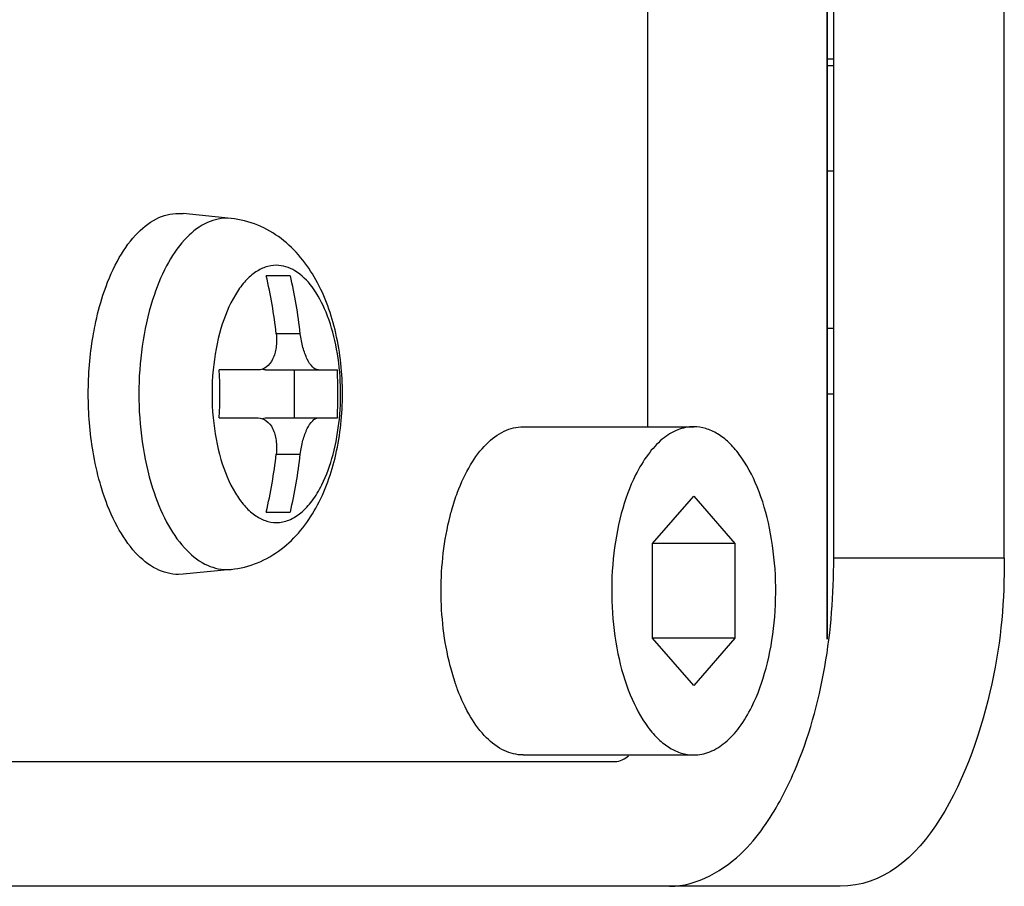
# Model space of a CAD drawing. Header units: millimetres. Extents: x 0 to 2550, y 0 to 1188.
# Tile 149 of 221: x 548.45 to 549.95, y 336 to 337.32. Entities that reach past the tile are written whole.
import ezdxf

# ---------------------------------------------------------------- set-up
doc = ezdxf.new("R2010")
doc.units = ezdxf.units.MM
doc.header["$LTSCALE"] = 46.255
for name, color, linetype in [('A1002801_SA_CARD_IO_ABL142', 7, 'CONTINUOUS'), ('A2700101_ABL141', 7, 'CONTINUOUS'), ('E1010201_ARM_IO_BOARD_ABL143', 7, 'CONTINUOUS'), ('M1003901_PLATE1_PBL236', 7, 'CONTINUOUS'), ('M1004001_PLATE2_PBL225', 7, 'CONTINUOUS'), ('M2000601_PBL228', 7, 'CONTINUOUS'), ('M2000701_PBL229', 7, 'CONTINUOUS'), ('M2000801_PBL107', 7, 'CONTINUOUS'), ('P9140101_MACHINE_SCREW_PBL227', 7, 'CONTINUOUS'), ('P9140505_PBL188', 7, 'CONTINUOUS'), ('RIGHT_VIEW_VBL105', 7, 'CONTINUOUS'), ('S61A997A01_SA_PWB________PBL239', 7, 'CONTINUOUS')]:
    doc.layers.add(name, color=color, linetype=linetype)

# ---------------------------------------------------------------- blocks, each defined once
blk = doc.blocks.new('M2000801_PBL107', base_point=(530.1344, 338.9987))
at = {"layer": 'M2000801_PBL107', "color": 7}
for p, q in [((549.6908, 336.4987), (549.6908, 338.4987)), ((549.9506, 336.4987), (549.9506, 338.4987)), ((549.7006, 335.9987), (547.2006, 335.9987))]:
    blk.add_line(p, q, dxfattribs=at)
at = {"layer": 'M2000801_PBL107', "color": 2}
blk.add_line((549.9506, 336.4987), (549.6908, 336.4987), dxfattribs=at)
at = {"layer": 'M2000801_PBL107', "color": 7}
for points, knots in [([(549.5878, 336.0942), (549.6049, 336.1191), (549.67, 336.2444), (549.6908, 336.3886), (549.6908, 336.4987)], [0, 0, 0, 0, 0.215527, 1, 1, 1, 1]), ([(549.9506, 336.4987), (549.9506, 336.4346), (549.9381, 336.2567), (549.8291, 335.9987), (549.7006, 335.9987)], [0, 0, 0, 0, 0.332829, 1, 1, 1, 1]), ([(549.4408, 335.9987), (549.4828, 335.9987), (549.5414, 336.0331), (549.5778, 336.0796), (549.5878, 336.0942)], [0, 0, 0, 0, 0.704186, 1, 1, 1, 1])]:
    blk.add_open_spline(points, degree=3, knots=knots, dxfattribs=at)
blk = doc.blocks.new('S61A997A01_SA_PWB________PBL239', base_point=(549.6859, 337.1687))
at = {"layer": 'S61A997A01_SA_PWB________PBL239', "color": 7}
for p, q in [((549.681, 337.2487), (549.6908, 337.2487)), ((549.681, 337.0887), (549.6908, 337.0887))]:
    blk.add_line(p, q, dxfattribs=at)
blk = doc.blocks.new('E1010201_ARM_IO_BOARD_ABL143', base_point=(548.7417, 337.5887))
at = {"layer": 'S61A997A01_SA_PWB________PBL239'}
blk.add_blockref('S61A997A01_SA_PWB________PBL239', (549.6859, 337.1687), dxfattribs=at)
blk = doc.blocks.new('M1004001_PLATE2_PBL225', base_point=(548.4659, 337.4987))
at = {"layer": 'M1004001_PLATE2_PBL225', "color": 7}
for p, q in [((549.4076, 336.6987), (549.4076, 338.2987)), ((549.6908, 337.2587), (549.681, 337.2587)), ((547.291, 336.1887), (549.3576, 336.1887))]:
    blk.add_line(p, q, dxfattribs=at)
blk.add_open_spline([(549.3576, 336.1887), (549.3651, 336.1887), (549.3728, 336.1926), (549.3783, 336.1976)], degree=3, dxfattribs=at)
blk = doc.blocks.new('P9140101_MACHINE_SCREW_PBL227', base_point=(548.7488, 336.7487))
at = {"layer": 'P9140101_MACHINE_SCREW_PBL227', "color": 7}
for p, q in [((548.6926, 337.0237), (548.6996, 337.0233)), ((548.7728, 337.0159), (548.6996, 337.0233)), ((548.8629, 336.9287), (548.8262, 336.9287)), ((548.8139, 336.7853), (548.7546, 336.7853)), ((548.8251, 336.7853), (548.9346, 336.7853)), ((548.8692, 336.712), (548.8692, 336.7853)), ((548.7546, 336.712), (548.8139, 336.712)), ((548.8251, 336.712), (548.9346, 336.712)), ((548.8262, 336.5687), (548.8629, 336.5687)), ((548.7728, 336.4814), (548.6996, 336.474)), ((548.6996, 336.474), (548.6926, 336.4737))]:
    blk.add_line(p, q, dxfattribs=at)
at = {"layer": 'P9140101_MACHINE_SCREW_PBL227', "color": 2}
for p, q in [((548.7728, 337.0159), (548.766, 337.0163)), ((548.8781, 336.8403), (548.8414, 336.8403)), ((548.8414, 336.657), (548.8781, 336.657)), ((548.766, 336.4811), (548.7728, 336.4814))]:
    blk.add_line(p, q, dxfattribs=at)
at = {"layer": 'P9140101_MACHINE_SCREW_PBL227', "color": 7}
for centre, radius, start, end in [((548.0506, 336.7499), 0.796, 6.5275, 12.9826), ((548.0873, 336.7499), 0.796, 6.5275, 12.9826), ((547.9742, 336.7487), 0.7813, 357.3094, 2.6895), ((548.1537, 336.7487), 0.7817, 357.311, 2.6879), ((548.0506, 336.7475), 0.796, 347.0174, 353.4725), ((548.0873, 336.7475), 0.796, 347.0174, 353.4725)]:
    blk.add_arc(centre, radius, start, end, dxfattribs=at)
at = {"layer": 'P9140101_MACHINE_SCREW_PBL227', "color": 2}
blk.add_arc((549.1313, 336.7487), 0.3877, 174.5686, 185.4312, dxfattribs=at)
at = {"layer": 'P9140101_MACHINE_SCREW_PBL227', "color": 7}
for points, knots in [([(548.5775, 336.8991), (548.5833, 336.9169), (548.5966, 336.9494), (548.6237, 336.9899), (548.6558, 337.0168), (548.681, 337.0237), (548.6926, 337.0237)], [0, 0, 0, 0, 0.313867, 0.582548, 0.806328, 1, 1, 1, 1]), ([(548.7728, 336.4814), (548.7866, 336.4828), (548.8138, 336.4897), (548.8619, 336.5177), (548.907, 336.5742), (548.9361, 336.6576), (548.9457, 336.7487), (548.9361, 336.8398), (548.907, 336.9231), (548.8619, 336.9797), (548.8138, 337.0076), (548.7866, 337.0145), (548.7728, 337.0159)], [0, 0, 0, 0, 0.060388, 0.120218, 0.239228, 0.365405, 0.500027, 0.634644, 0.760808, 0.879798, 0.939613, 1, 1, 1, 1]), ([(548.5624, 336.8368), (548.5633, 336.8423), (548.5672, 336.8633), (548.5726, 336.884), (548.5775, 336.8991)], [0, 0, 0, 0, 0.257895, 1, 1, 1, 1]), ([(548.8414, 336.8403), (548.8422, 336.8334), (548.8422, 336.82), (548.8374, 336.8021), (548.8279, 336.7888), (548.8183, 336.7853), (548.8139, 336.7853)], [0, 0, 0, 0, 0.308436, 0.582351, 0.807631, 1, 1, 1, 1]), ([(548.9056, 336.7853), (548.9024, 336.7853), (548.8949, 336.7902), (548.8877, 336.8026), (548.8814, 336.8199), (548.8789, 336.8333), (548.8781, 336.8403)], [0, 0, 0, 0, 0.147889, 0.372877, 0.668672, 1, 1, 1, 1]), ([(548.5624, 336.6605), (548.5575, 336.6896), (548.5528, 336.7487), (548.5575, 336.8078), (548.5624, 336.8368)], [0, 0, 0, 0, 0.499999, 1, 1, 1, 1]), ([(548.8139, 336.712), (548.8183, 336.712), (548.8279, 336.7085), (548.8374, 336.6953), (548.8422, 336.6773), (548.8422, 336.664), (548.8414, 336.657)], [0, 0, 0, 0, 0.192357, 0.417651, 0.691571, 1, 1, 1, 1]), ([(548.8781, 336.657), (548.8789, 336.6641), (548.8814, 336.6774), (548.8877, 336.6948), (548.8949, 336.7072), (548.9024, 336.712), (548.9056, 336.712)], [0, 0, 0, 0, 0.331333, 0.627135, 0.852131, 1, 1, 1, 1]), ([(548.5775, 336.5983), (548.5759, 336.6032), (548.5697, 336.6236), (548.5651, 336.6445), (548.5624, 336.6605)], [0, 0, 0, 0, 0.24162, 1, 1, 1, 1]), ([(548.6926, 336.4737), (548.681, 336.4737), (548.6558, 336.4805), (548.6237, 336.5075), (548.5966, 336.5479), (548.5833, 336.5804), (548.5775, 336.5983)], [0, 0, 0, 0, 0.19367, 0.41745, 0.686132, 1, 1, 1, 1])]:
    blk.add_open_spline(points, degree=3, knots=knots, dxfattribs=at)
at = {"layer": 'P9140101_MACHINE_SCREW_PBL227', "color": 2}
for points, knots in [([(548.766, 337.0163), (548.7546, 337.0163), (548.7297, 337.0094), (548.6982, 336.9825), (548.6716, 336.9422), (548.6587, 336.9099), (548.6531, 336.8922)], [0, 0, 0, 0, 0.192958, 0.416567, 0.685605, 1, 1, 1, 1]), ([(548.8416, 336.9446), (548.8359, 336.9446), (548.8239, 336.9425), (548.8072, 336.9333), (548.7919, 336.9186), (548.7725, 336.8912), (548.7545, 336.8462), (548.7474, 336.8067), (548.7453, 336.7854)], [0, 0, 0, 0, 0.085447, 0.17791, 0.282302, 0.400914, 0.679385, 1, 1, 1, 1]), ([(548.8416, 336.5527), (548.8481, 336.5527), (548.8618, 336.5556), (548.8806, 336.5676), (548.8975, 336.5862), (548.915, 336.6158), (548.9299, 336.6578), (548.9391, 336.7111), (548.9405, 336.7675), (548.9338, 336.8224), (548.9198, 336.8713), (548.8993, 336.9104), (548.8734, 336.9373), (548.8515, 336.9446), (548.8416, 336.9446)], [0, 0, 0, 0, 0.041163, 0.086585, 0.138977, 0.199271, 0.303355, 0.41957, 0.54096, 0.65974, 0.768534, 0.861722, 0.937318, 1, 1, 1, 1]), ([(548.6531, 336.8922), (548.6384, 336.8461), (548.626, 336.7487), (548.6384, 336.6512), (548.6531, 336.6052)], [0, 0, 0, 0, 0.5, 1, 1, 1, 1]), ([(548.7453, 336.712), (548.7474, 336.6907), (548.7545, 336.6511), (548.7725, 336.6062), (548.7919, 336.5787), (548.8072, 336.5641), (548.8239, 336.5549), (548.8359, 336.5527), (548.8416, 336.5527)], [0, 0, 0, 0, 0.320615, 0.599085, 0.717697, 0.82209, 0.914552, 1, 1, 1, 1]), ([(548.6531, 336.6052), (548.6587, 336.5874), (548.6716, 336.5551), (548.6982, 336.5148), (548.7297, 336.488), (548.7546, 336.4811), (548.766, 336.4811)], [0, 0, 0, 0, 0.314395, 0.583433, 0.807042, 1, 1, 1, 1])]:
    blk.add_open_spline(points, degree=3, knots=knots, dxfattribs=at)
at = {"layer": 'P9140101_MACHINE_SCREW_PBL227', "color": 7}
for points in [[(548.8251, 336.7853), (548.8235, 336.7853), (548.8219, 336.7856), (548.8204, 336.7861)], [(548.8204, 336.7112), (548.8219, 336.7117), (548.8235, 336.712), (548.8251, 336.712)]]:
    blk.add_open_spline(points, degree=3, dxfattribs=at)
blk = doc.blocks.new('M1003901_PLATE1_PBL236', base_point=(549.6859, 336.7987))
at = {"layer": 'M1003901_PLATE1_PBL236', "color": 7}
for p, q in [((549.681, 336.8487), (549.6908, 336.8487)), ((549.681, 336.7487), (549.6908, 336.7487))]:
    blk.add_line(p, q, dxfattribs=at)
blk = doc.blocks.new('A1002801_SA_CARD_IO_ABL142', base_point=(548.4659, 337.4987))
at = {"layer": 'E1010201_ARM_IO_BOARD_ABL143'}
blk.add_blockref('E1010201_ARM_IO_BOARD_ABL143', (548.7417, 337.5887), dxfattribs=at)
at = {"layer": 'M1003901_PLATE1_PBL236'}
blk.add_blockref('M1003901_PLATE1_PBL236', (549.6859, 336.7987), dxfattribs=at)
at = {"layer": 'M1004001_PLATE2_PBL225'}
blk.add_blockref('M1004001_PLATE2_PBL225', (548.4659, 337.4987), dxfattribs=at)
at = {"layer": 'P9140101_MACHINE_SCREW_PBL227'}
blk.add_blockref('P9140101_MACHINE_SCREW_PBL227', (548.7488, 336.7487), dxfattribs=at)
blk = doc.blocks.new('P9140505_PBL188', base_point=(549.3475, 336.4487))
at = {"layer": 'P9140505_PBL188', "color": 7}
for p, q in [((549.2176, 336.6987), (549.4774, 336.6987)), ((549.4149, 336.5208), (549.4774, 336.593)), ((549.4774, 336.593), (549.5399, 336.5208)), ((549.4149, 336.3765), (549.4149, 336.5208)), ((549.5399, 336.5208), (549.4149, 336.5208)), ((549.5399, 336.5208), (549.5399, 336.3765)), ((549.5399, 336.3765), (549.4149, 336.3765)), ((549.4774, 336.3043), (549.4149, 336.3765)), ((549.5399, 336.3765), (549.4774, 336.3043)), ((549.2176, 336.1987), (549.4774, 336.1987))]:
    blk.add_line(p, q, dxfattribs=at)
for points, knots in [([(549.1177, 336.5989), (549.1232, 336.6134), (549.1352, 336.6396), (549.159, 336.672), (549.1866, 336.6934), (549.2078, 336.6987), (549.2176, 336.6987)], [0, 0, 0, 0, 0.310796, 0.577621, 0.80246, 1, 1, 1, 1]), ([(549.4774, 336.6987), (549.4691, 336.6987), (549.4516, 336.695), (549.4276, 336.6797), (549.4061, 336.6559), (549.3837, 336.6182), (549.3647, 336.5646), (549.353, 336.4966), (549.3513, 336.4246), (549.3597, 336.3546), (549.3777, 336.2923), (549.4005, 336.2486), (549.4229, 336.2227), (549.4401, 336.2091), (549.4584, 336.2006), (549.4713, 336.1987), (549.4774, 336.1987)], [0, 0, 0, 0, 0.041125, 0.086504, 0.138845, 0.199082, 0.303068, 0.419173, 0.54045, 0.659119, 0.76781, 0.860911, 0.900921, 0.936778, 0.969325, 1, 1, 1, 1]), ([(549.4774, 336.1987), (549.4857, 336.1987), (549.5033, 336.2023), (549.5272, 336.2176), (549.5488, 336.2414), (549.5711, 336.2791), (549.5901, 336.3327), (549.6019, 336.4008), (549.6036, 336.4727), (549.5951, 336.5427), (549.5772, 336.605), (549.5544, 336.6487), (549.532, 336.6746), (549.5147, 336.6882), (549.4964, 336.6967), (549.4836, 336.6987), (549.4774, 336.6987)], [0, 0, 0, 0, 0.041125, 0.086504, 0.138845, 0.199082, 0.303068, 0.419173, 0.54045, 0.659119, 0.76781, 0.860911, 0.900921, 0.936778, 0.969325, 1, 1, 1, 1]), ([(549.1064, 336.5627), (549.1072, 336.5658), (549.1105, 336.5781), (549.1144, 336.5901), (549.1177, 336.5989)], [0, 0, 0, 0, 0.256769, 1, 1, 1, 1]), ([(549.1064, 336.3347), (549.0969, 336.3717), (549.0884, 336.4487), (549.0969, 336.5256), (549.1064, 336.5627)], [0, 0, 0, 0, 0.499999, 1, 1, 1, 1]), ([(549.1177, 336.2984), (549.1166, 336.3013), (549.1124, 336.3132), (549.1088, 336.3254), (549.1064, 336.3347)], [0, 0, 0, 0, 0.243053, 1, 1, 1, 1]), ([(549.2176, 336.1987), (549.2078, 336.1987), (549.1866, 336.204), (549.159, 336.2253), (549.1352, 336.2577), (549.1232, 336.284), (549.1177, 336.2984)], [0, 0, 0, 0, 0.197541, 0.42238, 0.689204, 1, 1, 1, 1])]:
    blk.add_open_spline(points, degree=3, knots=knots, dxfattribs=at)
blk = doc.blocks.new('M2000701_PBL229', base_point=(548.3163, 337.4987))
at = {"layer": 'M2000701_PBL229', "color": 7}
blk.add_line((549.681, 336.375), (549.681, 338.6224), dxfattribs=at)
blk = doc.blocks.new('A2700101_ABL141', base_point=(548.3212, 337.4987))
at = {"layer": 'A1002801_SA_CARD_IO_ABL142'}
blk.add_blockref('A1002801_SA_CARD_IO_ABL142', (548.4659, 337.4987), dxfattribs=at)
at = {"layer": 'M2000701_PBL229'}
blk.add_blockref('M2000701_PBL229', (548.3163, 337.4987), dxfattribs=at)
at = {"layer": 'P9140505_PBL188'}
blk.add_blockref('P9140505_PBL188', (549.3475, 336.4487), dxfattribs=at)
blk = doc.blocks.new('M2000601_PBL228', base_point=(549.681, 337.4987))
at = {"layer": 'M2000601_PBL228', "color": 134}
blk.add_line((549.681, 338.6224), (549.681, 336.375), dxfattribs=at)
blk = doc.blocks.new('RIGHT_VIEW_VBL105', base_point=(531.3825, 301.9813))
at = {"layer": 'A2700101_ABL141'}
blk.add_blockref('A2700101_ABL141', (548.3212, 337.4987), dxfattribs=at)
at = {"layer": 'M2000601_PBL228'}
blk.add_blockref('M2000601_PBL228', (549.681, 337.4987), dxfattribs=at)
at = {"layer": 'M2000801_PBL107'}
blk.add_blockref('M2000801_PBL107', (530.1344, 338.9987), dxfattribs=at)

msp = doc.modelspace()

# ---------------------------------------------------------------- block references
at = {"layer": 'RIGHT_VIEW_VBL105'}
msp.add_blockref('RIGHT_VIEW_VBL105', (531.3825, 301.9813), dxfattribs=at)

doc.saveas('drawing.dxf')
